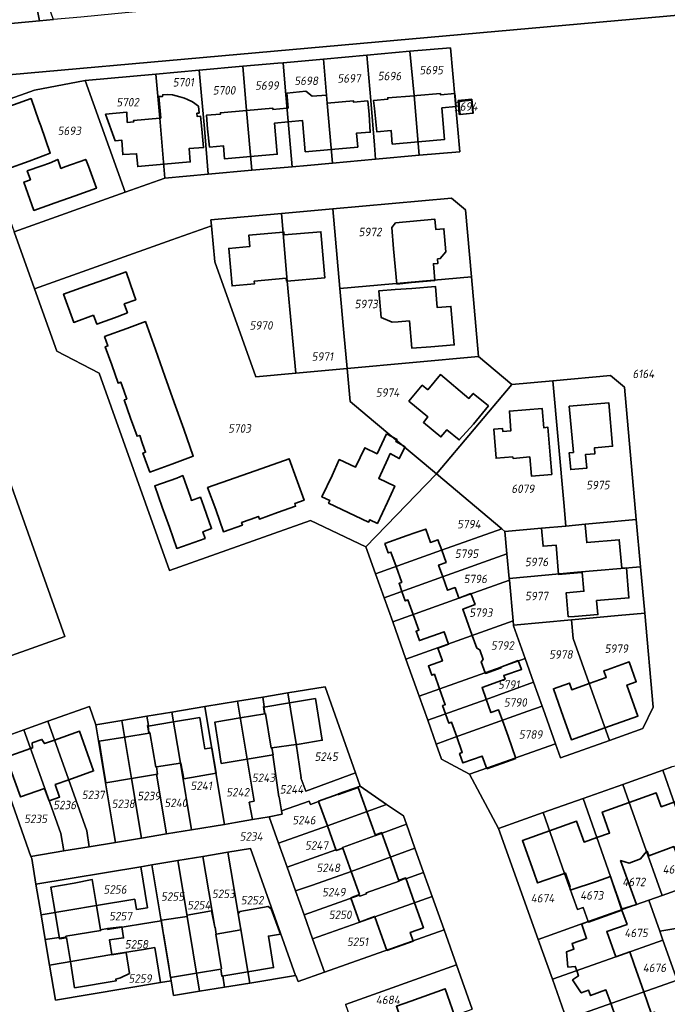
# Model space of a CAD drawing. Extents: x 177930 to 190767, y 381068 to 392034.
# Tile 239 of 256: x 184525 to 184662, y 386159 to 386369. Entities that reach past the tile are written whole.
import ezdxf
from ezdxf.enums import TextEntityAlignment as Align

# ---------------------------------------------------------------- set-up
doc = ezdxf.new("R2010")
doc.units = 0
for name, color, linetype, lineweight in [('B-XX-KG-GRENS_PERCEEL-GV', 150, 'Continuous', 25), ('B-XX-KG-GRENS_PERCEEL-S', 150, 'Continuous', 25), ('B-XX-OG-BEBOUWING-G', 7, 'Continuous', 35)]:
    doc.layers.add(name, color=color, linetype=linetype, lineweight=lineweight)
doc.styles.add('NLCS-ISO', font='NLCS-ISO.ttf', dxfattribs={"height": 1.8})

# ---------------------------------------------------------------- blocks, each defined once
blk = doc.blocks.new('SKG-PERCEELNUMMER-SO')
at = {"layer": 'DefPoints'}
blk.add_point((0, 0), dxfattribs=at)
at = {"style": 'NLCS-ISO', "oblique": 10, "flags": 1}
blk.add_attdef('GEMEENTECODE', text='', height=1.8, dxfattribs=at).set_placement((-0.5, 2.55), align=Align.MIDDLE_RIGHT)
blk.add_attdef('SECTIE', text='', height=1.8, dxfattribs=at).set_placement((0.5, 2.5), align=Align.MIDDLE_LEFT)
at = {"style": 'NLCS-ISO', "oblique": 10}
blk.add_attdef('PERCEELNUMMER', text='', height=1.8, dxfattribs=at).set_placement((0, 0), align=Align.MIDDLE_CENTER)

msp = doc.modelspace()

# ---------------------------------------------------------------- linework, layer by layer
at = {"layer": 'B-XX-KG-GRENS_PERCEEL-GV'}
for points in [[(184444.427, 386344.122), (184446.182, 386333.044), (184507.155, 386355.547), (184578.738, 386361.947), (184803.775, 386382.069), (184799.646, 386392.743), (184769.43, 386389.856), (184744.901, 386387.629), (184722.971, 386385.751), (184709.266, 386384.479), (184705.527, 386384.183), (184669.645, 386380.942), (184558.186, 386371.153), (184544.86, 386369.87), (184537.63, 386369.2), (184531.837, 386368.659), (184528.848, 386368.407), (184508.218, 386366.48), (184504.718, 386366.373)], [(184531.837, 386368.659), (184531.79, 386368.793), (184525.26, 386387.33), (184526.384, 386381.416), (184528.11, 386372.33), (184528.848, 386368.407)], [(184528.848, 386368.407), (184528.11, 386372.33), (184526.384, 386381.416), (184516.726, 386378.08), (184505.555, 386373.912), (184508.218, 386366.48)], [(184589.211, 386360.261), (184590.024, 386350.89), (184591.138, 386338.153), (184600.3, 386338.971), (184600.095, 386341.969), (184599.278, 386351.429), (184598.424, 386361.086)], [(184598.424, 386361.086), (184599.278, 386351.429), (184600.095, 386341.969), (184600.3, 386338.971), (184609.602, 386339.801), (184608.494, 386352.543), (184607.591, 386361.907)], [(184609.602, 386339.801), (184618.229, 386340.571), (184616.256, 386362.683), (184607.591, 386361.907), (184608.494, 386352.543)], [(184572.06, 386358.725), (184572.901, 386349.362), (184574.011, 386336.625), (184582.564, 386337.388), (184581.086, 386354.325), (184580.635, 386359.493), (184579.524, 386359.393)], [(184580.635, 386359.493), (184581.086, 386354.325), (184582.564, 386337.388), (184585.76, 386337.673), (184591.138, 386338.153), (184590.024, 386350.89), (184589.211, 386360.261)], [(184547.053, 386331.944), (184555.537, 386334.976), (184554.44, 386347.712), (184553.594, 386357.071), (184538.604, 386355.728)], [(184553.594, 386357.071), (184554.44, 386347.712), (184555.537, 386334.976), (184564.732, 386335.797), (184563.924, 386345.474), (184562.837, 386357.899)], [(184562.837, 386357.899), (184563.924, 386345.474), (184564.732, 386335.797), (184574.011, 386336.625), (184572.901, 386349.362), (184572.06, 386358.725)], [(184523.464, 386323.513), (184547.053, 386331.944), (184538.604, 386355.728), (184527.809, 386353.662), (184514.388, 386348.931)], [(184618.12, 386348.477), (184617.845, 386351.438), (184620.806, 386351.711), (184621.091, 386348.762)], [(184618.12, 386348.477), (184621.091, 386348.762), (184620.806, 386351.711), (184617.845, 386351.438)], [(184591.242, 386328.423), (184592.744, 386311.476), (184620.716, 386313.988), (184619.441, 386328.248), (184616.484, 386330.677)], [(184591.242, 386328.423), (184580.305, 386327.448), (184581.536, 386313.081), (184583.367, 386293.501), (184594.276, 386294.483), (184593.582, 386302.101), (184592.744, 386311.476)], [(184565.284, 386326.11), (184565.412, 386324.823), (184566.17, 386317.195), (184574.871, 386292.737), (184583.367, 386293.501), (184581.536, 386313.081), (184580.305, 386327.448)], [(184565.412, 386324.823), (184557.028, 386321.827), (184527.807, 386311.387), (184532.522, 386298.143), (184541.582, 386293.525), (184556.518, 386251.537), (184586.503, 386262.199), (184598.253, 386256.601), (184604.768, 386263.314), (184611.03, 386269.764), (184613.272, 386272.072), (184599.864, 386283.3), (184594.913, 386287.445), (184594.276, 386294.483), (184583.367, 386293.501), (184574.871, 386292.737), (184566.17, 386317.195)], [(184620.716, 386313.988), (184592.744, 386311.476), (184593.582, 386302.101), (184594.276, 386294.483), (184622.222, 386297.045)], [(184594.276, 386294.483), (184594.913, 386287.445), (184599.864, 386283.3), (184613.272, 386272.072), (184629.257, 386291.115), (184622.222, 386297.045)], [(184653.203, 386290.515), (184650.248, 386292.976), (184638.003, 386291.883), (184640.332, 386265.997), (184640.776, 386261.006), (184644.854, 386261.402), (184647.96, 386261.663), (184655.741, 386262.411)], [(184482.869, 386219.263), (184464.39, 386272.103), (184515.488, 386290.256), (184534.268, 386237.524)], [(184515.488, 386290.256), (184464.39, 386272.103), (184482.869, 386219.263), (184534.268, 386237.524)], [(184627.803, 386259.849), (184635.589, 386260.532), (184640.776, 386261.006), (184640.332, 386265.997), (184638.003, 386291.883), (184629.257, 386291.115), (184613.272, 386272.072), (184627.169, 386260.382)], [(184613.272, 386272.072), (184611.03, 386269.764), (184604.768, 386263.314), (184598.253, 386256.601), (184600.318, 386250.808), (184614.355, 386255.841), (184627.169, 386260.382)], [(184655.741, 386262.411), (184647.96, 386261.663), (184644.854, 386261.402), (184640.776, 386261.006), (184635.589, 386260.532), (184627.803, 386259.849), (184628.238, 386255.099), (184628.719, 386249.851), (184643.242, 386251.181), (184656.642, 386252.34)], [(184627.803, 386259.849), (184627.169, 386260.382), (184614.355, 386255.841), (184600.318, 386250.808), (184602.125, 386245.741), (184614.575, 386250.172), (184628.238, 386255.099)], [(184603.949, 386240.624), (184617.987, 386245.658), (184628.752, 386249.492), (184628.719, 386249.851), (184628.238, 386255.099), (184614.575, 386250.172), (184602.125, 386245.741)], [(184629.545, 386240.83), (184629.628, 386239.923), (184641.949, 386241.038), (184651.916, 386241.954), (184657.524, 386242.475), (184656.642, 386252.34), (184643.242, 386251.181), (184628.719, 386249.851), (184628.752, 386249.492)], [(184606.765, 386232.727), (184629.545, 386240.83), (184628.752, 386249.492), (184617.987, 386245.658), (184603.949, 386240.624)], [(184659.345, 386222.503), (184657.524, 386242.475), (184651.916, 386241.954), (184641.949, 386241.038), (184642.315, 386237.059), (184650.026, 386215.412), (184657.145, 386217.939)], [(184606.765, 386232.727), (184609.581, 386224.827), (184626.917, 386230.987), (184632.107, 386232.867), (184629.641, 386239.784), (184629.628, 386239.923), (184629.545, 386240.83)], [(184635.73, 386222.704), (184635.926, 386222.152), (184638.582, 386214.707), (184639.645, 386211.728), (184650.026, 386215.412), (184642.315, 386237.059), (184641.949, 386241.038), (184629.628, 386239.923), (184629.641, 386239.784), (184632.107, 386232.867), (184633.92, 386227.781)], [(184609.581, 386224.827), (184611.392, 386219.748), (184623.837, 386224.159), (184633.92, 386227.781), (184632.107, 386232.867), (184626.917, 386230.987)], [(184635.73, 386222.704), (184633.92, 386227.781), (184623.837, 386224.159), (184611.392, 386219.748), (184613.211, 386214.645), (184617.033, 386216.021), (184632.716, 386221.621)], [(184581.649, 386225.522), (184576.318, 386224.638), (184576.647, 386222.649), (184576.47, 386222.62), (184576.71, 386221.15), (184576.889, 386221.18), (184578.107, 386213.804), (184578.284, 386213.833), (184578.528, 386212.355), (184578.479, 386212.347), (184579.75, 386203.452), (184579.8, 386203.461), (184580.331, 386200.468), (184586.229, 386202.537), (184586.484, 386201.827), (184588.207, 386202.446), (184588.191, 386202.493), (184592.396, 386203.993), (184592.364, 386204.087), (184597.043, 386205.737), (184596.062, 386208.519), (184585.469, 386204.655), (184584.457, 386207.479), (184584.508, 386207.498), (184583.435, 386214.684)], [(184581.649, 386225.522), (184583.435, 386214.684), (184584.508, 386207.498), (184584.457, 386207.479), (184585.469, 386204.655), (184596.062, 386208.519), (184589.6, 386226.84)], [(184568.201, 386197.578), (184570.57, 386197.97), (184574.12, 386198.599), (184573.456, 386202.335), (184574.489, 386202.519), (184570.969, 386223.752), (184564.039, 386222.603), (184567.579, 386201.323)], [(184574.12, 386198.599), (184577.72, 386199.18), (184580.463, 386199.724), (184580.331, 386200.468), (184579.8, 386203.461), (184579.75, 386203.452), (184578.479, 386212.347), (184578.528, 386212.355), (184578.284, 386213.833), (184578.107, 386213.804), (184576.889, 386221.18), (184576.71, 386221.15), (184576.47, 386222.62), (184576.647, 386222.649), (184576.318, 386224.638), (184570.969, 386223.752), (184574.489, 386202.519), (184573.456, 386202.335)], [(184540.86, 386218.76), (184539.52, 386222.64), (184530.674, 386219.488), (184535.034, 386207.206), (184538.907, 386196.208), (184539.447, 386192.821), (184545.034, 386193.745), (184544.412, 386197.495)], [(184555.872, 386195.538), (184561.202, 386196.42), (184558.873, 386210.613), (184557.006, 386221.437), (184551.709, 386220.559), (184552.057, 386218.602), (184551.86, 386218.57), (184552.09, 386217.09), (184552.301, 386217.125), (184553.573, 386209.752), (184553.75, 386209.78), (184553.98, 386208.28), (184553.755, 386208.242)], [(184561.202, 386196.42), (184568.201, 386197.578), (184567.579, 386201.323), (184564.039, 386222.603), (184557.006, 386221.437), (184558.873, 386210.613)], [(184638.582, 386214.707), (184635.926, 386222.152), (184635.73, 386222.704), (184632.716, 386221.621), (184617.033, 386216.021), (184613.211, 386214.645), (184614.354, 386211.439), (184620.25, 386208.223)], [(184539.447, 386192.821), (184538.907, 386196.208), (184535.034, 386207.206), (184530.674, 386219.488), (184525.572, 386217.67), (184529.949, 386205.4), (184533.407, 386195.674), (184534.028, 386191.924)], [(184540.86, 386218.76), (184544.412, 386197.495), (184545.034, 386193.745), (184550.552, 386194.658), (184548.428, 386207.352), (184546.397, 386219.678)], [(184550.552, 386194.658), (184555.872, 386195.538), (184553.755, 386208.242), (184553.98, 386208.28), (184553.75, 386209.78), (184553.573, 386209.752), (184552.301, 386217.125), (184552.09, 386217.09), (184551.86, 386218.57), (184552.057, 386218.602), (184551.709, 386220.559), (184546.397, 386219.678), (184548.428, 386207.352)], [(184527.05, 386190.77), (184534.028, 386191.924), (184533.407, 386195.674), (184529.949, 386205.4), (184525.572, 386217.67), (184521.67, 386216.28), (184519.61, 386211.82)], [(184672.595, 386211.336), (184663.32, 386209.8), (184661.371, 386209.107), (184664.012, 386201.588), (184667.394, 386192.07), (184669.714, 386185.512), (184675.344, 386186.446), (184674.82, 386189.6), (184676.092, 386189.811), (184674.595, 386197.798), (184674.754, 386197.824)], [(184661.371, 386209.107), (184652.867, 386206.085), (184657.08, 386194.218), (184661.236, 386182.493), (184669.714, 386185.512), (184667.394, 386192.07), (184664.012, 386201.588)], [(184652.867, 386206.085), (184644.437, 386203.09), (184650.249, 386186.524), (184652.771, 386179.479), (184658.421, 386181.491), (184661.236, 386182.493), (184657.08, 386194.218)], [(184577.72, 386199.18), (184579.699, 386193.599), (184590.067, 386197.262), (184602.661, 386201.836), (184597.06, 386205.69), (184597.043, 386205.737), (184592.364, 386204.087), (184592.396, 386203.993), (184588.191, 386202.493), (184588.207, 386202.446), (184586.484, 386201.827), (184586.229, 386202.537), (184580.331, 386200.468), (184580.463, 386199.724)], [(184635.942, 386200.072), (184640.483, 386187.159), (184643.235, 386179.498), (184644.466, 386179.934), (184645.54, 386176.904), (184652.771, 386179.479), (184650.249, 386186.524), (184644.437, 386203.09)], [(184579.699, 386193.599), (184581.504, 386188.509), (184591.89, 386192.179), (184591.95, 386192.01), (184593.36, 386192.52), (184593.3, 386192.689), (184600.317, 386195.231), (184600.26, 386195.39), (184601.67, 386195.86), (184601.726, 386195.703), (184606.865, 386197.603), (184606.23, 386199.38), (184602.661, 386201.836), (184590.067, 386197.262)], [(184634.88, 386173.108), (184645.54, 386176.904), (184644.466, 386179.934), (184643.235, 386179.498), (184640.483, 386187.159), (184635.942, 386200.072), (184626.45, 386196.7)], [(184561.202, 386196.42), (184555.872, 386195.538), (184550.552, 386194.658), (184545.034, 386193.745), (184539.447, 386192.821), (184534.028, 386191.924), (184527.05, 386190.77), (184527.204, 386190.299), (184528.12, 386184.84), (184550.382, 386188.551), (184552.75, 386188.946), (184558.286, 386189.869), (184563.625, 386190.759), (184568.923, 386191.642), (184573.73, 386192.44), (184583.31, 386165.47), (184583.385, 386165.482), (184583.85, 386164.16), (184589.436, 386166.142), (184586.912, 386173.258), (184585.11, 386178.339), (184583.309, 386183.419), (184581.504, 386188.509), (184579.699, 386193.599), (184577.72, 386199.18), (184574.12, 386198.599), (184570.57, 386197.97), (184568.201, 386197.578)], [(184581.504, 386188.509), (184583.309, 386183.419), (184586.891, 386184.689), (184595.126, 386187.566), (184608.672, 386192.546), (184606.865, 386197.603), (184601.726, 386195.703), (184601.67, 386195.86), (184600.26, 386195.39), (184600.317, 386195.231), (184593.3, 386192.689), (184593.36, 386192.52), (184591.95, 386192.01), (184591.89, 386192.179)], [(184568.923, 386191.642), (184563.625, 386190.759), (184566.113, 386175.699), (184566.198, 386175.713), (184566.445, 386174.245), (184566.357, 386174.22), (184567.567, 386166.897), (184567.4, 386166.87), (184567.64, 386165.38), (184567.817, 386165.409), (184568.216, 386162.972), (184573.563, 386163.857), (184569.554, 386187.904)], [(184583.31, 386165.47), (184573.73, 386192.44), (184568.923, 386191.642), (184569.554, 386187.904), (184573.563, 386163.857)], [(184583.309, 386183.419), (184585.11, 386178.339), (184596.93, 386182.509), (184596.99, 386182.34), (184598.39, 386182.85), (184598.33, 386183.019), (184605.35, 386185.531), (184605.29, 386185.7), (184606.71, 386186.2), (184606.776, 386186.016), (184610.518, 386187.38), (184608.672, 386192.546), (184595.126, 386187.566), (184586.891, 386184.689)], [(184558.286, 386189.869), (184552.75, 386188.946), (184554.735, 386177.081), (184556.87, 386164.32), (184557.39, 386161.18), (184562.896, 386162.091), (184558.912, 386186.117)], [(184562.896, 386162.091), (184568.216, 386162.972), (184567.817, 386165.409), (184567.64, 386165.38), (184567.4, 386166.87), (184567.567, 386166.897), (184566.357, 386174.22), (184566.445, 386174.245), (184566.198, 386175.713), (184566.113, 386175.699), (184563.625, 386190.759), (184558.286, 386189.869), (184558.912, 386186.117)], [(184529.205, 386178.377), (184540.985, 386180.346), (184549.104, 386181.69), (184549.475, 386179.471), (184551.835, 386179.866), (184550.382, 386188.551), (184528.12, 386184.84)], [(184552.75, 386188.946), (184550.382, 386188.551), (184551.835, 386179.866), (184549.475, 386179.471), (184549.104, 386181.69), (184540.985, 386180.346), (184529.205, 386178.377), (184530.093, 386173.081), (184533.018, 386173.519), (184533.04, 386173.39), (184534.5, 386173.63), (184534.472, 386173.797), (184541.876, 386175.007), (184541.849, 386175.174), (184543.327, 386175.421), (184543.354, 386175.26), (184554.735, 386177.081)], [(184585.11, 386178.339), (184586.912, 386173.258), (184590.494, 386174.528), (184600.146, 386177.91), (184612.343, 386182.272), (184610.518, 386187.38), (184606.776, 386186.016), (184606.71, 386186.2), (184605.29, 386185.7), (184605.35, 386185.531), (184598.33, 386183.019), (184598.39, 386182.85), (184596.99, 386182.34), (184596.93, 386182.509)], [(184686.47, 386188.31), (184676.281, 386186.648), (184675.344, 386186.446), (184669.714, 386185.512), (184661.236, 386182.493), (184658.421, 386181.491), (184660.753, 386174.856), (184675.536, 386177.372), (184687.938, 386179.465)], [(184589.436, 386166.142), (184614.88, 386175.17), (184612.343, 386182.272), (184600.146, 386177.91), (184590.494, 386174.528), (184586.912, 386173.258)], [(184658.421, 386181.491), (184652.771, 386179.479), (184645.54, 386176.904), (184634.88, 386173.108), (184637.9, 386164.658), (184651.363, 386169.422), (184661.417, 386172.966), (184660.753, 386174.856)], [(184689.418, 386170.553), (184687.938, 386179.465), (184675.536, 386177.372), (184660.753, 386174.856), (184661.417, 386172.966), (184663.773, 386166.263), (184672.07, 386167.705), (184676.005, 386168.357)], [(184554.735, 386177.081), (184543.354, 386175.26), (184543.327, 386175.421), (184541.849, 386175.174), (184541.876, 386175.007), (184534.472, 386173.797), (184534.5, 386173.63), (184533.04, 386173.39), (184533.018, 386173.519), (184530.093, 386173.081), (184530.999, 386167.684), (184544.243, 386169.933), (184551.001, 386170.947), (184550.993, 386170.991), (184553.36, 386171.386), (184554.602, 386163.943), (184556.87, 386164.32)], [(184663.773, 386166.263), (184661.417, 386172.966), (184651.363, 386169.422), (184637.9, 386164.658), (184640.922, 386156.201), (184654.376, 386160.95), (184664.414, 386164.439)], [(184530.999, 386167.684), (184532.25, 386160.23), (184554.602, 386163.943), (184553.36, 386171.386), (184550.993, 386170.991), (184551.001, 386170.947), (184544.243, 386169.933)], [(184617.52, 386167.72), (184593.95, 386159.32), (184597.7, 386148.68), (184600.52, 386149.66), (184600.088, 386150.886), (184606.7, 386153.26), (184620.878, 386158.285)], [(184667.388, 386155.977), (184666.78, 386157.707), (184664.414, 386164.439), (184654.376, 386160.95), (184640.922, 386156.201), (184643.956, 386147.71), (184657.39, 386152.478)]]:
    msp.add_lwpolyline(points, close=True, dxfattribs=at)
for points in [[(184648.997, 386138.529), (184874.757, 386175.865), (184880.948, 386186.796), (184803.775, 386382.069), (184578.738, 386361.947), (184507.155, 386355.547)], [(184514.388, 386348.931), (184527.809, 386353.662), (184538.604, 386355.728), (184553.594, 386357.071), (184562.837, 386357.899), (184572.06, 386358.725), (184579.524, 386359.393), (184580.635, 386359.493), (184589.211, 386360.261), (184598.424, 386361.086), (184607.591, 386361.907), (184616.256, 386362.683), (184618.229, 386340.571), (184609.602, 386339.801), (184600.3, 386338.971), (184591.138, 386338.153), (184585.76, 386337.673), (184582.564, 386337.388), (184574.011, 386336.625), (184564.732, 386335.797), (184555.537, 386334.976), (184547.053, 386331.944), (184523.464, 386323.513), (184527.807, 386311.387), (184557.028, 386321.827), (184565.412, 386324.823), (184565.284, 386326.11), (184580.305, 386327.448), (184591.242, 386328.423), (184616.484, 386330.677), (184619.441, 386328.248), (184620.716, 386313.988), (184622.222, 386297.045), (184629.257, 386291.115), (184638.003, 386291.883), (184650.248, 386292.976), (184653.203, 386290.515), (184655.741, 386262.411), (184656.642, 386252.34), (184657.524, 386242.475), (184659.345, 386222.503), (184657.145, 386217.939), (184650.026, 386215.412), (184639.645, 386211.728), (184638.582, 386214.707), (184620.25, 386208.223), (184626.45, 386196.7), (184635.942, 386200.072), (184644.437, 386203.09), (184652.867, 386206.085), (184661.371, 386209.107), (184663.32, 386209.8)], [(184640.922, 386156.201), (184637.9, 386164.658), (184634.88, 386173.108), (184626.45, 386196.7), (184620.25, 386208.223), (184614.354, 386211.439), (184613.211, 386214.645), (184611.392, 386219.748), (184609.581, 386224.827), (184606.765, 386232.727), (184603.949, 386240.624), (184602.125, 386245.741), (184600.318, 386250.808), (184598.253, 386256.601), (184586.503, 386262.199), (184556.518, 386251.537), (184541.582, 386293.525), (184532.522, 386298.143), (184527.807, 386311.387), (184523.464, 386323.513)], [(184521.67, 386216.28), (184525.572, 386217.67), (184530.674, 386219.488), (184539.52, 386222.64), (184540.86, 386218.76), (184546.397, 386219.678), (184551.709, 386220.559), (184557.006, 386221.437), (184564.039, 386222.603), (184570.969, 386223.752), (184576.318, 386224.638), (184581.649, 386225.522), (184589.6, 386226.84), (184596.062, 386208.519), (184597.043, 386205.737), (184597.06, 386205.69), (184602.661, 386201.836), (184606.23, 386199.38), (184606.865, 386197.603), (184608.672, 386192.546), (184610.518, 386187.38), (184612.343, 386182.272), (184614.88, 386175.17), (184617.52, 386167.72), (184620.878, 386158.285)], [(184593.95, 386159.32), (184617.52, 386167.72), (184614.88, 386175.17), (184589.436, 386166.142), (184583.85, 386164.16), (184583.385, 386165.482), (184583.31, 386165.47), (184573.563, 386163.857), (184568.216, 386162.972), (184562.896, 386162.091), (184557.39, 386161.18), (184556.87, 386164.32), (184554.602, 386163.943), (184532.25, 386160.23), (184530.999, 386167.684), (184530.093, 386173.081), (184529.205, 386178.377), (184528.12, 386184.84), (184527.204, 386190.299), (184527.05, 386190.77), (184519.61, 386211.82)]]:
    msp.add_lwpolyline(points, dxfattribs=at)
at = {"layer": 'B-XX-OG-BEBOUWING-G'}
for points in [[(184555.286, 386337.888), (184560.905, 386338.392), (184560.651, 386341.223), (184563.744, 386341.457), (184563.345, 386345.337), (184563.094, 386348.126), (184562.377, 386348.076), (184562.33, 386348.756), (184562.801, 386348.789), (184562.697, 386350.226), (184561.378, 386351.137), (184560.328, 386351.674), (184559.721, 386351.938), (184558.675, 386352.266), (184557.138, 386352.633), (184556.006, 386352.72), (184555.067, 386352.673), (184555.052, 386352.333), (184554.229, 386352.292), (184554.641, 386347.73), (184554.44, 386347.712)], [(184590.024, 386350.89), (184589.87, 386352.618), (184586.843, 386352.348), (184585.471, 386353.438), (184581.475, 386353.017), (184581.716, 386349.848), (184581.479, 386349.827)], [(184617.163, 386352.915), (184614.133, 386352.637), (184614.098, 386352.943), (184609.117, 386352.496), (184608.502, 386352.452)], [(184617.439, 386350.151), (184617.163, 386352.915)], [(184529.123, 386346.079), (184528.749, 386347.144), (184527.067, 386351.852), (184517.74, 386348.518), (184519.224, 386344.481), (184519.801, 386344.686), (184520.436, 386342.886)], [(184590.884, 386341.059), (184596.53, 386341.562), (184596.27, 386344.529), (184599.172, 386344.713), (184598.964, 386348.501), (184598.662, 386351.357), (184595.623, 386351.088), (184595.597, 386351.387), (184590.024, 386350.89)], [(184608.502, 386352.452), (184602.916, 386352.049), (184602.942, 386351.75), (184599.896, 386351.483), (184600.09, 386349.788), (184600.553, 386344.809), (184603.6, 386345.092), (184603.845, 386342.195), (184609.351, 386342.689)], [(184554.44, 386347.712), (184548.863, 386347.21), (184548.889, 386346.912), (184547.512, 386346.793), (184547.429, 386348.984), (184542.906, 386348.538), (184544.934, 386342.903), (184546.351, 386343.038), (184546.566, 386339.968), (184549.513, 386340.143), (184549.759, 386337.393), (184555.286, 386337.888)], [(184572.901, 386349.362), (184567.323, 386348.866), (184567.349, 386348.567), (184564.343, 386348.309), (184564.599, 386345.443), (184565.027, 386341.563), (184567.987, 386341.789), (184568.232, 386339.041), (184573.758, 386339.531)], [(184581.479, 386349.827), (184578.489, 386349.558), (184578.462, 386349.856), (184572.901, 386349.362)], [(184609.351, 386342.689), (184615.001, 386343.195), (184614.401, 386349.878), (184617.439, 386350.151)], [(184573.758, 386339.531), (184579.397, 386340.031), (184578.834, 386346.641), (184581.732, 386346.921)], [(184581.732, 386346.921), (184584.779, 386347.216), (184585.366, 386340.568), (184590.884, 386341.059)], [(184520.436, 386342.886), (184521.065, 386341.104), (184520.516, 386340.908), (184521.948, 386336.863), (184526.661, 386338.532), (184531.167, 386340.251), (184529.123, 386346.079)], [(184534.283, 386337.334), (184533.436, 386337.032), (184532.763, 386338.915), (184530.981, 386338.147), (184529.354, 386337.568)], [(184536.468, 386331.216), (184540.954, 386332.818), (184539.273, 386337.526), (184538.709, 386338.915), (184534.283, 386337.334)], [(184529.354, 386337.568), (184526.271, 386336.472), (184526.946, 386334.61), (184525.542, 386334.1), (184527.683, 386328.079), (184532.17, 386329.681)], [(184532.17, 386329.681), (184536.468, 386331.216)], [(184580.647, 386323.461), (184573.35, 386322.8), (184573.57, 386320.399), (184569.109, 386320.003), (184569.82, 386312.036), (184574.574, 386312.46), (184574.521, 386313.057), (184581.334, 386313.665), (184581.387, 386313.068), (184581.536, 386313.081)], [(184581.536, 386313.081), (184589.541, 386313.791), (184588.678, 386323.553), (184580.885, 386322.875), (184580.836, 386323.478), (184580.647, 386323.461)], [(184545.576, 386305.529), (184545.757, 386305.593), (184547.544, 386306.348), (184546.876, 386308.23), (184549.332, 386309.101), (184548.935, 386310.309), (184547.267, 386315.023), (184542.778, 386313.434)], [(184542.778, 386313.434), (184538.478, 386311.912)], [(184538.478, 386311.912), (184533.987, 386310.322), (184536.137, 386304.288), (184540.376, 386305.798)], [(184540.376, 386305.798), (184541.047, 386303.915), (184545.576, 386305.529)], [(184553.508, 386298.533), (184551.398, 386304.472), (184547.434, 386302.958), (184542.722, 386301.286), (184543.415, 386299.303), (184542.845, 386299.108), (184544.216, 386295.246)], [(184555.516, 386292.884), (184553.508, 386298.533)], [(184544.216, 386295.246), (184545.591, 386291.373), (184546.138, 386291.599), (184546.785, 386289.797)], [(184557.523, 386287.236), (184555.516, 386292.884)], [(184546.785, 386289.797), (184547.434, 386287.99), (184546.868, 386287.8), (184548.23, 386283.949)], [(184559.53, 386281.588), (184557.523, 386287.236)], [(184548.23, 386283.949), (184549.597, 386280.084), (184550.167, 386280.267), (184550.785, 386278.495)], [(184550.785, 386278.495), (184551.417, 386276.68), (184550.865, 386276.498), (184552.313, 386272.455), (184557.02, 386274.14), (184561.571, 386275.843), (184559.53, 386281.588)], [(184579.481, 386263.843), (184583.324, 386265.21), (184583.133, 386265.785), (184585.118, 386266.489), (184583.443, 386271.2), (184581.924, 386275.315), (184576.132, 386273.259)], [(184576.132, 386273.259), (184570.48, 386271.252)], [(184560.936, 386267.143), (184559.306, 386271.738), (184558.078, 386271.184), (184553.364, 386269.517), (184554.952, 386265.027)], [(184570.48, 386271.252), (184564.609, 386269.168), (184566.321, 386264.484), (184567.98, 386259.767), (184572.018, 386261.187), (184571.828, 386261.745), (184573.632, 386262.392)], [(184564.369, 386263.517), (184563.783, 386265.169), (184563.063, 386267.119), (184561.182, 386266.451), (184560.936, 386267.143)], [(184554.952, 386265.027), (184556.473, 386260.725)], [(184556.473, 386260.725), (184558.061, 386256.234), (184564.082, 386258.37), (184563.594, 386259.783), (184565.456, 386260.457), (184564.369, 386263.517)], [(184573.632, 386262.392), (184575.418, 386263.032), (184575.609, 386262.466), (184579.481, 386263.843)], [(184640.776, 386261.006), (184635.589, 386260.532), (184635.94, 386256.697), (184638.701, 386256.943), (184639.175, 386250.711), (184643.255, 386251.032), (184644.248, 386251.12)], [(184644.904, 386261.226), (184644.889, 386261.405), (184640.776, 386261.006)], [(184652.656, 386252.024), (184652.114, 386258.094), (184645.226, 386257.489), (184644.904, 386261.226)], [(184614.378, 386255.849), (184613.583, 386258.091), (184611.982, 386257.524), (184610.98, 386260.349), (184608.657, 386259.539), (184607.002, 386258.962), (184602.297, 386257.271), (184603.002, 386255.271), (184603.576, 386255.478), (184604.686, 386252.374)], [(184614.596, 386250.179), (184613.697, 386252.714), (184615.289, 386253.278), (184614.378, 386255.849)], [(184604.686, 386252.374), (184605.882, 386249.029), (184605.307, 386248.826), (184605.92, 386247.092)], [(184644.248, 386251.12), (184644.604, 386247.137), (184640.809, 386246.798), (184641.259, 386241.717), (184642.584, 386241.764), (184647.567, 386242.181), (184647.317, 386245.161), (184654.183, 386245.736), (184653.648, 386252.12), (184652.656, 386252.024)], [(184618, 386245.662), (184617.201, 386247.914), (184615.6, 386247.346), (184614.596, 386250.179)], [(184605.92, 386247.092), (184606.625, 386245.095), (184607.193, 386245.291), (184608.309, 386242.187)], [(184620.883, 386237.749), (184618.855, 386243.315), (184621.458, 386244.327), (184620.552, 386246.655), (184618, 386245.662)], [(184608.309, 386242.187), (184609.512, 386238.842), (184608.934, 386238.628), (184609.646, 386236.64), (184614.878, 386238.521), (184615.822, 386235.895)], [(184623.62, 386229.815), (184622.79, 386232.153), (184623.176, 386232.617), (184622.477, 386234.673), (184621.871, 386235.071), (184620.883, 386237.749)], [(184615.822, 386235.895), (184613.535, 386235.063), (184614.512, 386232.332), (184611.546, 386231.271), (184612.258, 386229.278), (184612.816, 386229.48), (184613.929, 386226.372)], [(184623.846, 386224.162), (184622.942, 386226.707), (184627.833, 386228.444), (184627.551, 386229.238), (184631.355, 386230.525), (184630.61, 386232.415), (184626.913, 386231.031), (184626.98, 386230.844), (184623.672, 386229.669), (184623.62, 386229.815)], [(184649.072, 386218.091), (184656.101, 386220.597), (184653.752, 386227.189), (184655.739, 386227.898), (184654.231, 386232.131), (184649.521, 386230.452), (184648.858, 386230.223), (184649.363, 386228.8), (184645.718, 386227.506)], [(184645.718, 386227.506), (184642.01, 386226.189), (184641.508, 386227.603), (184638.114, 386226.398), (184640.284, 386220.267), (184641.963, 386215.557), (184649.072, 386218.091)], [(184613.929, 386226.372), (184615.129, 386223.021), (184614.55, 386222.815), (184615.168, 386221.086)], [(184581.995, 386223.42), (184576.539, 386222.523), (184576.757, 386221.158)], [(184583.451, 386214.576), (184584.04, 386214.661), (184588.974, 386215.471), (184587.52, 386224.329), (184581.995, 386223.42)], [(184627.268, 386219.676), (184626.448, 386221.913), (184624.846, 386221.344), (184623.846, 386224.162)], [(184576.757, 386221.158), (184576.774, 386221.051), (184571.559, 386220.193)], [(184615.168, 386221.086), (184615.877, 386219.101), (184616.466, 386219.278), (184617.555, 386216.207)], [(184557.365, 386219.353), (184551.935, 386218.462), (184552.139, 386217.098)], [(184558.873, 386210.613), (184558.941, 386210.624), (184559.526, 386207.261), (184566.421, 386208.461), (184565.478, 386213.885), (184564.037, 386213.634), (184563.754, 386215.335), (184562.944, 386220.269), (184557.365, 386219.353)], [(184571.559, 386220.193), (184566.131, 386219.3), (184566.943, 386214.366), (184567.517, 386210.538), (184573.009, 386211.444)], [(184630.165, 386211.585), (184628.505, 386216.302), (184627.268, 386219.676)], [(184535.08, 386207.075), (184540.367, 386208.957), (184537.378, 386217.391), (184532.084, 386215.515)], [(184552.139, 386217.098), (184552.155, 386216.99), (184546.981, 386216.136)], [(184532.084, 386215.515), (184529.951, 386214.759), (184529.388, 386215.622), (184527.314, 386214.887), (184527.385, 386213.85), (184526.985, 386213.708)], [(184546.981, 386216.136), (184541.532, 386215.237), (184542.346, 386210.304), (184542.935, 386206.434), (184548.428, 386207.352)], [(184578.284, 386213.833), (184583.451, 386214.576)], [(184617.555, 386216.207), (184618.752, 386212.829), (184618.159, 386212.642), (184618.88, 386210.65), (184623.006, 386212.108), (184623.996, 386209.414)], [(184526.985, 386213.708), (184521.786, 386211.866), (184524.794, 386203.414), (184529.908, 386205.234)], [(184573.009, 386211.444), (184578.528, 386212.355), (184578.284, 386213.833)], [(184553.75, 386209.78), (184558.873, 386210.613)], [(184623.996, 386209.414), (184630.165, 386211.585)], [(184548.428, 386207.352), (184553.98, 386208.28), (184553.75, 386209.78)], [(184529.908, 386205.234), (184530.921, 386202.609), (184533.129, 386203.394), (184532.214, 386206.055), (184535.08, 386207.075)], [(184592.379, 386203.987), (184588.191, 386202.493), (184588.207, 386202.446)], [(184598.463, 386200.311), (184596.645, 386205.392), (184592.407, 386203.908), (184592.379, 386203.987)], [(184665.34, 386198.55), (184663.97, 386202.38), (184661.03, 386201.34), (184659.99, 386204.26), (184654.238, 386202.224)], [(184588.207, 386202.446), (184590.066, 386197.262)], [(184654.238, 386202.224), (184648.49, 386200.19), (184650.07, 386195.74), (184647.354, 386194.775)], [(184600.287, 386195.245), (184598.463, 386200.311)], [(184647.354, 386194.775), (184644.64, 386193.81), (184643.05, 386198.24), (184637.304, 386196.198)], [(184590.066, 386197.262), (184591.95, 386192.01), (184593.36, 386192.52)], [(184603.473, 386190.635), (184601.67, 386195.718), (184600.287, 386195.245)], [(184637.304, 386196.198), (184631.54, 386194.15), (184633.942, 386187.403), (184634.753, 386185.125), (184640.483, 386187.159)], [(184593.36, 386192.52), (184595.127, 386187.566)], [(184650.243, 386186.521), (184652.572, 386179.569), (184655.761, 386180.538), (184653.224, 386187.58), (184652.401, 386189.899), (184654.195, 386189.36), (184656.666, 386190.282), (184657.941, 386191.789)], [(184657.941, 386191.789), (184658.02, 386191.882), (184658.388, 386190.885), (184663.749, 386192.873), (184664.41, 386191.01), (184667.394, 386192.07)], [(184605.328, 386185.592), (184605.269, 386185.571), (184603.473, 386190.635)], [(184595.127, 386187.566), (184596.869, 386182.679)], [(184540.986, 386180.346), (184540.07, 386185.83), (184536.213, 386185.07), (184531.279, 386184.257), (184532.167, 386178.872)], [(184608.595, 386180.932), (184606.768, 386186.114), (184605.328, 386185.592)], [(184640.483, 386187.159), (184640.662, 386187.222), (184641.681, 386184.327), (184641.521, 386184.269)], [(184641.861, 386183.643), (184647.274, 386185.467), (184650.243, 386186.521)], [(184641.521, 386184.269), (184641.758, 386183.608), (184641.861, 386183.643)], [(184596.869, 386182.679), (184595.066, 386181.942), (184596.928, 386176.814), (184600.108, 386178.031), (184600.15, 386177.912)], [(184532.167, 386178.872), (184533.092, 386173.258), (184534.523, 386173.495)], [(184541.849, 386175.174), (184540.986, 386180.346)], [(184566.445, 386174.245), (184566.198, 386175.713), (184566.113, 386175.699), (184565.44, 386179.231), (184560.245, 386178.304), (184560.262, 386178.015)], [(184578.118, 386179.616), (184577.447, 386180.141), (184571.484, 386179.041), (184571.11, 386178.578), (184571.697, 386175.127)], [(184580.13, 386174.257), (184578.118, 386179.616)], [(184600.15, 386177.912), (184601.012, 386175.494), (184602.676, 386170.779), (184608.324, 386172.771), (184607.672, 386174.62), (184610.473, 386175.607), (184608.595, 386180.932)], [(184651.379, 386169.428), (184649.467, 386174.837), (184653.78, 386176.296), (184652.674, 386179.347), (184645.565, 386176.803), (184645.53, 386176.901)], [(184560.262, 386178.015), (184554.844, 386177.198), (184554.821, 386176.94)], [(184554.821, 386176.94), (184555.245, 386174.079)], [(184645.53, 386176.901), (184644.118, 386176.398), (184644.151, 386176.303)], [(184544.237, 386169.932), (184543.723, 386173.031), (184546.743, 386173.446), (184546.343, 386175.8), (184543.327, 386175.421), (184541.849, 386175.174)], [(184571.697, 386175.127), (184566.445, 386174.245)], [(184644.151, 386176.303), (184645.187, 386173.298), (184642.09, 386172.23), (184642.49, 386171.07), (184640.93, 386170.52), (184641.2, 386167.25), (184642.76, 386167.38), (184643.068, 386166.487)], [(184534.523, 386173.495), (184534.594, 386173.507), (184535.427, 386168.436)], [(184555.245, 386174.079), (184555.277, 386173.878), (184555.631, 386171.766)], [(184573.168, 386166.225), (184578.65, 386167.136), (184577.83, 386172.069), (184577.544, 386173.846), (184580.13, 386174.257)], [(184555.631, 386171.766), (184556.274, 386167.929)], [(184657.325, 386161.975), (184655.315, 386167.783), (184654.337, 386170.496), (184651.379, 386169.428)], [(184535.427, 386168.436), (184536.343, 386162.86), (184545.175, 386164.341), (184545.115, 386164.698), (184546.123, 386164.96), (184547.983, 386165.885), (184547.301, 386170.33), (184544.254, 386169.832), (184544.237, 386169.932)], [(184556.274, 386167.929), (184556.745, 386165.014), (184562.259, 386165.934)], [(184562.259, 386165.934), (184567.431, 386166.797)], [(184567.431, 386166.797), (184567.662, 386165.31), (184573.168, 386166.225)], [(184643.068, 386166.487), (184643.45, 386165.38), (184642.18, 386164.5), (184644.05, 386161.77), (184645.6, 386162.33), (184646.01, 386161.2), (184649.27, 386162.383), (184650.299, 386159.548)], [(184617.126, 386156.955), (184615.108, 386162.631), (184607.797, 386160.031), (184604.759, 386158.902), (184605.808, 386155.703), (184606.678, 386153.252)], [(184660.958, 386153.703), (184659.625, 386157.684), (184658.895, 386157.44), (184657.325, 386161.975)], [(184650.299, 386159.548), (184651.408, 386156.44), (184648.12, 386155.27), (184648.53, 386154.15), (184647, 386153.56), (184647.26, 386150.28), (184648.81, 386150.42), (184649.117, 386149.542)]]:
    msp.add_lwpolyline(points, dxfattribs=at)
for points in [[(184618.272, 386348.49), (184621.026, 386348.76), (184620.756, 386351.511), (184618.002, 386351.242)], [(184604.518, 386325.479), (184603.749, 386324.458), (184604.16, 386319.921), (184604.865, 386312.43), (184607.943, 386312.758), (184612.924, 386313.193), (184612.612, 386316.759), (184613.581, 386316.834), (184613.492, 386317.785), (184614.071, 386317.834), (184615.261, 386319.263), (184614.83, 386324.181), (184613.137, 386324.023), (184612.927, 386326.213)], [(184608.053, 386311.491), (184604.501, 386311.267), (184601.008, 386311.012), (184601.503, 386305.353), (184603.823, 386304.324), (184605.105, 386304.392), (184607.496, 386304.602), (184608.004, 386298.813), (184612.054, 386299.076), (184617.035, 386299.511), (184616.321, 386307.688), (184613.427, 386307.435), (184613.034, 386311.927)], [(184611.397, 386289.973), (184610.245, 386290.934), (184607.418, 386287.543), (184611.442, 386284.191), (184610.483, 386283.04), (184614.203, 386279.94), (184615.481, 386281.474), (184618.089, 386279.301), (184621.127, 386282.673), (184624.294, 386286.543), (184621.077, 386289.175), (184620.166, 386288.13), (184614.087, 386293.199)], [(184629.515, 386275.701), (184629.541, 386275.382), (184633.108, 386275.704), (184633.439, 386271.626), (184637.764, 386271.977), (184637.43, 386276.095), (184636.952, 386281.981), (184636.055, 386281.908), (184635.723, 386285.995), (184628.756, 386285.429), (184629.094, 386281.262), (184627.36, 386281.122), (184627.312, 386281.71), (184625.448, 386281.558), (184625.947, 386275.406)], [(184641.501, 386286.464), (184642.379, 386276.663), (184641.483, 386276.583), (184641.818, 386272.989), (184645.195, 386273.288), (184644.937, 386276.197), (184646.96, 386276.376), (184646.851, 386277.601), (184650.696, 386277.942), (184649.874, 386287.215)], [(184602.639, 386280.565), (184600.633, 386276.376), (184598.001, 386277.636), (184596.017, 386273.493), (184592.594, 386275.132), (184591.077, 386271.711), (184588.921, 386267.2), (184590.561, 386266.428), (184590.332, 386265.863), (184598.79, 386261.818), (184599.065, 386262.335), (184600.719, 386261.564), (184602.877, 386266.074), (184604.397, 386269.503), (184600.978, 386271.131), (184602.954, 386275.282), (184603.436, 386276.408), (184605.332, 386275.352), (184606.58, 386277.802), (184604.625, 386278.953), (184604.881, 386279.359)]]:
    msp.add_lwpolyline(points, close=True, dxfattribs=at)

# ---------------------------------------------------------------- block references
at = {"layer": 'B-XX-KG-GRENS_PERCEEL-S'}
for p, values in [((184594.676, 386356.148), {'PERCEELNUMMER': '5697'}), ((184603.281, 386356.654), {'PERCEELNUMMER': '5696'}), ((184612.138, 386357.92), {'PERCEELNUMMER': '5695'}), ((184559.44, 386355.328), {'PERCEELNUMMER': '5701'}), ((184577.215, 386354.63), {'PERCEELNUMMER': '5699'}), ((184585.566, 386355.642), {'PERCEELNUMMER': '5698'}), ((184568.104, 386353.617), {'PERCEELNUMMER': '5700'}), ((184547.606, 386351.087), {'PERCEELNUMMER': '5702'}), ((184619.485, 386350.175), {'PERCEELNUMMER': '5694'}), ((184535.206, 386345.013), {'PERCEELNUMMER': '5693'}), ((184599.149, 386323.513), {'PERCEELNUMMER': '5972'}), ((184598.321, 386308.199), {'PERCEELNUMMER': '5973'}), ((184575.971, 386303.647), {'PERCEELNUMMER': '5970'}), ((184589.009, 386297.025), {'PERCEELNUMMER': '5971'}), ((184657.254, 386293.359), {'PERCEELNUMMER': '6164'}), ((184602.874, 386289.368), {'PERCEELNUMMER': '5974'}), ((184571.394, 386281.747), {'PERCEELNUMMER': '5703'}), ((184631.622, 386268.923), {'PERCEELNUMMER': '6079'}), ((184647.573, 386269.708), {'PERCEELNUMMER': '5975'}), ((184620.158, 386261.407), {'PERCEELNUMMER': '5794'}), ((184619.648, 386255.12), {'PERCEELNUMMER': '5795'}), ((184634.536, 386253.36), {'PERCEELNUMMER': '5976'}), ((184621.523, 386249.755), {'PERCEELNUMMER': '5796'}), ((184634.536, 386246.117), {'PERCEELNUMMER': '5977'}), ((184622.703, 386242.597), {'PERCEELNUMMER': '5793'}), ((184627.287, 386235.601), {'PERCEELNUMMER': '5792'}), ((184651.505, 386234.942), {'PERCEELNUMMER': '5979'}), ((184639.709, 386233.701), {'PERCEELNUMMER': '5978'}), ((184628.63, 386227.301), {'PERCEELNUMMER': '5791'}), ((184630.033, 386223.508), {'PERCEELNUMMER': '5790'}), ((184633.285, 386216.686), {'PERCEELNUMMER': '5789'}), ((184589.817, 386211.982), {'PERCEELNUMMER': '5245'}), ((184576.479, 386207.48), {'PERCEELNUMMER': '5243'}), ((184563.246, 386205.788), {'PERCEELNUMMER': '5241'}), ((184540.277, 386203.842), {'PERCEELNUMMER': '5237'}), ((184552.109, 386203.618), {'PERCEELNUMMER': '5239'}), ((184570.997, 386204.409), {'PERCEELNUMMER': '5242'}), ((184582.458, 386205.027), {'PERCEELNUMMER': '5244'}), ((184534.217, 386201.695), {'PERCEELNUMMER': '5236'}), ((184546.663, 386201.956), {'PERCEELNUMMER': '5238'}), ((184557.857, 386202.15), {'PERCEELNUMMER': '5240'}), ((184528.04, 386198.758), {'PERCEELNUMMER': '5235'}), ((184585.089, 386198.49), {'PERCEELNUMMER': '5246'}), ((184573.871, 386195.001), {'PERCEELNUMMER': '5234'}), ((184587.766, 386193.101), {'PERCEELNUMMER': '5247'}), ((184590.257, 386188.345), {'PERCEELNUMMER': '5248'}), ((184663.636, 386188.016), {'PERCEELNUMMER': '4671'}), ((184655.215, 386185.342), {'PERCEELNUMMER': '4672'}), ((184544.924, 386183.746), {'PERCEELNUMMER': '5256'}), ((184557.155, 386182.236), {'PERCEELNUMMER': '5255'}), ((184567.961, 386182.814), {'PERCEELNUMMER': '5253'}), ((184591.428, 386183.164), {'PERCEELNUMMER': '5249'}), ((184646.273, 386182.485), {'PERCEELNUMMER': '4673'}), ((184562.75, 386180.415), {'PERCEELNUMMER': '5254'}), ((184574.069, 386181.455), {'PERCEELNUMMER': '5252'}), ((184635.819, 386181.898), {'PERCEELNUMMER': '4674'}), ((184546.095, 386178.08), {'PERCEELNUMMER': '5257'}), ((184592.779, 386178.359), {'PERCEELNUMMER': '5250'}), ((184655.7, 386174.508), {'PERCEELNUMMER': '4675'}), ((184549.479, 386172.088), {'PERCEELNUMMER': '5258'}), ((184596.492, 386172.631), {'PERCEELNUMMER': '5251'}), ((184659.603, 386167.091), {'PERCEELNUMMER': '4676'}), ((184550.259, 386164.801), {'PERCEELNUMMER': '5259'}), ((184602.928, 386160.274), {'PERCEELNUMMER': '4684'})]:
    msp.add_blockref('SKG-PERCEELNUMMER-SO', p, dxfattribs=at).add_auto_attribs(values)

doc.saveas('drawing.dxf')
